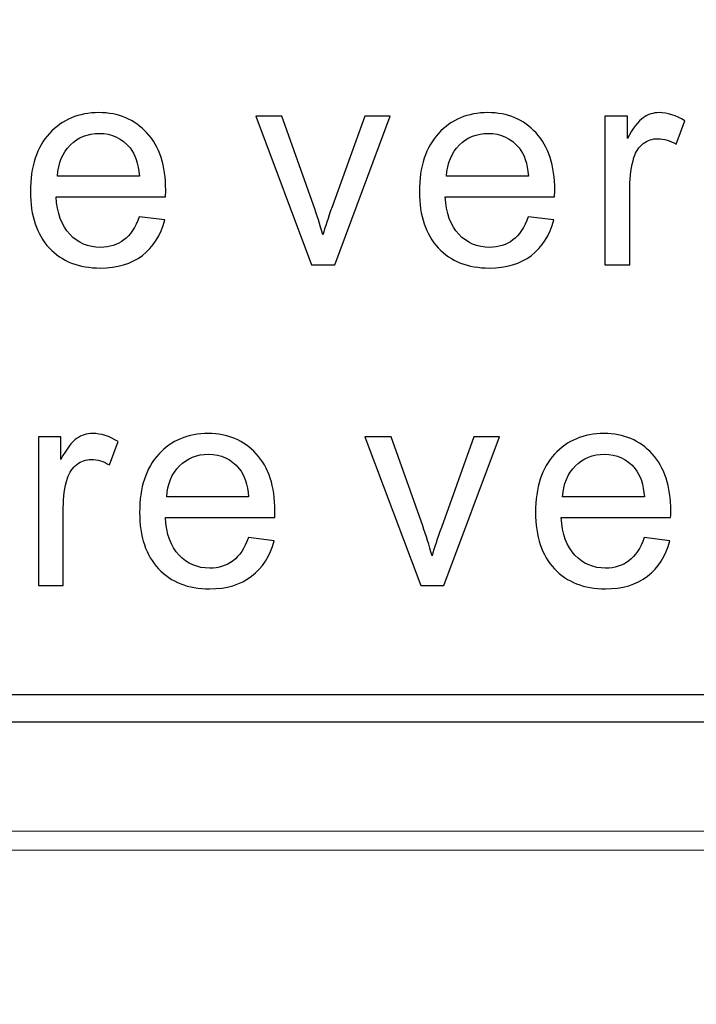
# Model space of a CAD drawing. Header units: millimetres. Extents: x -1114 to 1396, y -630 to 631.
# Tile 56 of 256: x -942.24 to -938.63, y -73.33 to -68.08. Entities that reach past the tile are written whole.
import ezdxf

# ---------------------------------------------------------------- set-up
doc = ezdxf.new("R2010")
doc.units = ezdxf.units.MM
doc.header["$MEASUREMENT"] = 0
doc.dimstyles.get("Standard").update_dxf_attribs({"dimtxt": 3.5, "dimasz": 0.18, "dimexe": 0.18, "dimexo": 0.0625, "dimgap": 0.09, "dimtad": 0, "dimtih": 1, "dimtoh": 1, "dimdec": 4, "dimzin": 0, "dimdsep": 46, "dimtxsty": 'Standard', "dimcen": 0.09, "dimadec": 0, "dimazin": 0, "dimtfac": 1, "dimtdec": 4, "dimtofl": 0, "dimtmove": 0, "dimatfit": 3, "dimfxl": 0, "dimtolj": 1, "dimtzin": 0, "dimarcsym": 0})

# ---------------------------------------------------------------- blocks, each defined once
blk = doc.blocks.new('*D10')
at = {"color": 0, "lineweight": -2}
for p, q in [((-926.7614, -47.5883), (-1024.9791, -47.5883)), ((-1024.7991, -47.7683), (-1024.7991, -63.361)), ((-1024.7991, -82.6338), (-1024.7991, -67.041)), ((-974.2869, -82.8138), (-1024.9791, -82.8138))]:
    blk.add_line(p, q, dxfattribs=at)
at = {"color": 0}
for points in [[(-1024.7691, -47.7683), (-1024.8291, -47.7683), (-1024.7991, -47.5883)], [(-1024.8291, -82.6338), (-1024.7691, -82.6338), (-1024.7991, -82.8138)]]:
    blk.add_solid(points, dxfattribs=at)
at = {"layer": 'Defpoints', "color": 0}
for p in [(-926.6989, -47.5883), (-1024.7991, -82.8138), (-974.2244, -82.8138)]:
    blk.add_point(p, dxfattribs=at)
at = {"color": 0, "insert": (-1024.7991, -65.201), "char_height": 3.5, "attachment_point": 5}
blk.add_mtext('\\A1;35.2%%p0.5', dxfattribs=at)

msp = doc.modelspace()

# ---------------------------------------------------------------- linework, layer by layer
at = {"lineweight": 18}
msp.add_open_spline([(1038.9843, -629.7647), (1038.9843, -629.7647), (-1111.4882, -629.7647), (-1111.4882, -629.7647), (-1111.4882, -629.7647), (-1111.4882, -629.7647), (-1111.4882, 630.7883), (-1111.4882, 630.7883), (-1111.4882, 630.7883), (-1111.4882, 630.7883), (1038.9843, 630.7883), (1038.9843, 630.7883)], degree=3, knots=[0, 0, 0, 0, 0.333333, 0.333333, 0.333333, 0.333333, 0.666667, 0.666667, 0.666667, 0.666667, 1, 1, 1, 1], dxfattribs=at)
for points, knots in [([(-941.5994, -69.129), (-941.5994, -69.129), (-941.4623, -69.146), (-941.4623, -69.146), (-941.4623, -69.146), (-941.4839, -69.2272), (-941.5238, -69.2904), (-941.5824, -69.3353), (-941.5824, -69.3353), (-941.641, -69.3801), (-941.7156, -69.4024), (-941.8066, -69.4024), (-941.8066, -69.4024), (-941.9212, -69.4024), (-942.0119, -69.3667), (-942.079, -69.2953), (-942.079, -69.2953), (-942.146, -69.2237), (-942.1794, -69.1235), (-942.1794, -68.9945), (-942.1794, -68.9945), (-942.1794, -68.8612), (-942.1458, -68.7575), (-942.078, -68.6838), (-942.078, -68.6838), (-942.0099, -68.6102), (-941.9221, -68.5732), (-941.8139, -68.5732), (-941.8139, -68.5732), (-941.7091, -68.5732), (-941.6236, -68.6095), (-941.5576, -68.6816), (-941.5576, -68.6816), (-941.491, -68.7539), (-941.4577, -68.8554), (-941.4577, -68.9863), (-941.4577, -68.9863), (-941.4577, -68.9942), (-941.458, -69.0063), (-941.4587, -69.0219), (-941.4587, -69.0219), (-941.4587, -69.0219), (-942.0423, -69.0219), (-942.0423, -69.0219), (-942.0423, -69.0219), (-942.0374, -69.1094), (-942.0132, -69.1762), (-941.9693, -69.2223), (-941.9693, -69.2223), (-941.9258, -69.2688), (-941.8711, -69.2921), (-941.8057, -69.2921), (-941.8057, -69.2921), (-941.7572, -69.2921), (-941.7156, -69.279), (-941.6813, -69.2528), (-941.6813, -69.2528), (-941.6469, -69.2272), (-941.6194, -69.1856), (-941.5994, -69.129)], [0, 0, 0, 0, 0.066667, 0.066667, 0.066667, 0.066667, 0.133333, 0.133333, 0.133333, 0.133333, 0.2, 0.2, 0.2, 0.2, 0.266667, 0.266667, 0.266667, 0.266667, 0.333333, 0.333333, 0.333333, 0.333333, 0.4, 0.4, 0.4, 0.4, 0.466667, 0.466667, 0.466667, 0.466667, 0.533333, 0.533333, 0.533333, 0.533333, 0.6, 0.6, 0.6, 0.6, 0.666667, 0.666667, 0.666667, 0.666667, 0.733333, 0.733333, 0.733333, 0.733333, 0.8, 0.8, 0.8, 0.8, 0.866667, 0.866667, 0.866667, 0.866667, 0.933333, 0.933333, 0.933333, 0.933333, 1, 1, 1, 1]), ([(-940.6799, -69.3845), (-940.6799, -69.3845), (-940.9777, -68.5913), (-940.9777, -68.5913), (-940.9777, -68.5913), (-940.9777, -68.5913), (-940.8377, -68.5913), (-940.8377, -68.5913), (-940.8377, -68.5913), (-940.8377, -68.5913), (-940.6694, -69.0663), (-940.6694, -69.0663), (-940.6694, -69.0663), (-940.6514, -69.1177), (-940.6347, -69.1707), (-940.6194, -69.2261), (-940.6194, -69.2261), (-940.6076, -69.1845), (-940.5912, -69.134), (-940.5699, -69.0751), (-940.5699, -69.0751), (-940.5699, -69.0751), (-940.3961, -68.5913), (-940.3961, -68.5913), (-940.3961, -68.5913), (-940.3961, -68.5913), (-940.2596, -68.5913), (-940.2596, -68.5913), (-940.2596, -68.5913), (-940.2596, -68.5913), (-940.5562, -69.3845), (-940.5562, -69.3845), (-940.5562, -69.3845), (-940.5562, -69.3845), (-940.6799, -69.3845), (-940.6799, -69.3845)], [0, 0, 0, 0, 0.111111, 0.111111, 0.111111, 0.111111, 0.222222, 0.222222, 0.222222, 0.222222, 0.333333, 0.333333, 0.333333, 0.333333, 0.444444, 0.444444, 0.444444, 0.444444, 0.555556, 0.555556, 0.555556, 0.555556, 0.666667, 0.666667, 0.666667, 0.666667, 0.777778, 0.777778, 0.777778, 0.777778, 0.888889, 0.888889, 0.888889, 0.888889, 1, 1, 1, 1]), ([(-939.5238, -69.129), (-939.5238, -69.129), (-939.3867, -69.146), (-939.3867, -69.146), (-939.3867, -69.146), (-939.4083, -69.2272), (-939.4482, -69.2904), (-939.5068, -69.3353), (-939.5068, -69.3353), (-939.5654, -69.3801), (-939.6401, -69.4024), (-939.731, -69.4024), (-939.731, -69.4024), (-939.8456, -69.4024), (-939.9363, -69.3667), (-940.0034, -69.2953), (-940.0034, -69.2953), (-940.0705, -69.2237), (-940.1038, -69.1235), (-940.1038, -68.9945), (-940.1038, -68.9945), (-940.1038, -68.8612), (-940.0702, -68.7575), (-940.0024, -68.6838), (-940.0024, -68.6838), (-939.9343, -68.6102), (-939.8466, -68.5732), (-939.7383, -68.5732), (-939.7383, -68.5732), (-939.6335, -68.5732), (-939.548, -68.6095), (-939.482, -68.6816), (-939.482, -68.6816), (-939.4154, -68.7539), (-939.3821, -68.8554), (-939.3821, -68.9863), (-939.3821, -68.9863), (-939.3821, -68.9942), (-939.3824, -69.0063), (-939.3831, -69.0219), (-939.3831, -69.0219), (-939.3831, -69.0219), (-939.9667, -69.0219), (-939.9667, -69.0219), (-939.9667, -69.0219), (-939.9618, -69.1094), (-939.9376, -69.1762), (-939.8938, -69.2223), (-939.8938, -69.2223), (-939.8502, -69.2688), (-939.7955, -69.2921), (-939.7301, -69.2921), (-939.7301, -69.2921), (-939.6817, -69.2921), (-939.6401, -69.279), (-939.6057, -69.2528), (-939.6057, -69.2528), (-939.5713, -69.2272), (-939.5438, -69.1856), (-939.5238, -69.129)], [0, 0, 0, 0, 0.066667, 0.066667, 0.066667, 0.066667, 0.133333, 0.133333, 0.133333, 0.133333, 0.2, 0.2, 0.2, 0.2, 0.266667, 0.266667, 0.266667, 0.266667, 0.333333, 0.333333, 0.333333, 0.333333, 0.4, 0.4, 0.4, 0.4, 0.466667, 0.466667, 0.466667, 0.466667, 0.533333, 0.533333, 0.533333, 0.533333, 0.6, 0.6, 0.6, 0.6, 0.666667, 0.666667, 0.666667, 0.666667, 0.733333, 0.733333, 0.733333, 0.733333, 0.8, 0.8, 0.8, 0.8, 0.866667, 0.866667, 0.866667, 0.866667, 0.933333, 0.933333, 0.933333, 0.933333, 1, 1, 1, 1]), ([(-939.1142, -69.3845), (-939.1142, -69.3845), (-939.1142, -68.5913), (-939.1142, -68.5913), (-939.1142, -68.5913), (-939.1142, -68.5913), (-938.9947, -68.5913), (-938.9947, -68.5913), (-938.9947, -68.5913), (-938.9947, -68.5913), (-938.9947, -68.7115), (-938.9947, -68.7115), (-938.9947, -68.7115), (-938.9642, -68.6552), (-938.9361, -68.6182), (-938.9102, -68.6002), (-938.9102, -68.6002), (-938.8844, -68.5822), (-938.8559, -68.5733), (-938.8251, -68.5733), (-938.8251, -68.5733), (-938.7803, -68.5733), (-938.7347, -68.5878), (-938.6886, -68.6166), (-938.6886, -68.6166), (-938.6886, -68.6166), (-938.7345, -68.7413), (-938.7345, -68.7413), (-938.7345, -68.7413), (-938.7669, -68.722), (-938.7992, -68.7121), (-938.8317, -68.7121), (-938.8317, -68.7121), (-938.8608, -68.7121), (-938.8866, -68.7209), (-938.9099, -68.7387), (-938.9099, -68.7387), (-938.9329, -68.7563), (-938.9496, -68.7809), (-938.9594, -68.8123), (-938.9594, -68.8123), (-938.9741, -68.8601), (-938.9813, -68.9125), (-938.9813, -68.9691), (-938.9813, -68.9691), (-938.9813, -68.9691), (-938.9813, -69.3845), (-938.9813, -69.3845), (-938.9813, -69.3845), (-938.9813, -69.3845), (-939.1142, -69.3845), (-939.1142, -69.3845)], [0, 0, 0, 0, 0.076923, 0.076923, 0.076923, 0.076923, 0.153846, 0.153846, 0.153846, 0.153846, 0.230769, 0.230769, 0.230769, 0.230769, 0.307692, 0.307692, 0.307692, 0.307692, 0.384615, 0.384615, 0.384615, 0.384615, 0.461538, 0.461538, 0.461538, 0.461538, 0.538462, 0.538462, 0.538462, 0.538462, 0.615385, 0.615385, 0.615385, 0.615385, 0.692308, 0.692308, 0.692308, 0.692308, 0.769231, 0.769231, 0.769231, 0.769231, 0.846154, 0.846154, 0.846154, 0.846154, 0.923077, 0.923077, 0.923077, 0.923077, 1, 1, 1, 1]), ([(-942.0352, -68.9117), (-942.0352, -68.9117), (-941.5981, -68.9117), (-941.5981, -68.9117), (-941.5981, -68.9117), (-941.604, -68.8449), (-941.6204, -68.7948), (-941.6479, -68.7614), (-941.6479, -68.7614), (-941.6904, -68.7097), (-941.7451, -68.6838), (-941.8126, -68.6838), (-941.8126, -68.6838), (-941.8734, -68.6838), (-941.9248, -68.7045), (-941.9664, -68.7457), (-941.9664, -68.7457), (-942.008, -68.7873), (-942.0305, -68.8426), (-942.0352, -68.9117)], [0, 0, 0, 0, 0.2, 0.2, 0.2, 0.2, 0.4, 0.4, 0.4, 0.4, 0.6, 0.6, 0.6, 0.6, 0.8, 0.8, 0.8, 0.8, 1, 1, 1, 1]), ([(-939.9596, -68.9117), (-939.9596, -68.9117), (-939.5225, -68.9117), (-939.5225, -68.9117), (-939.5225, -68.9117), (-939.5285, -68.8449), (-939.5448, -68.7948), (-939.5723, -68.7614), (-939.5723, -68.7614), (-939.6149, -68.7097), (-939.6695, -68.6838), (-939.737, -68.6838), (-939.737, -68.6838), (-939.7978, -68.6838), (-939.8492, -68.7045), (-939.8908, -68.7457), (-939.8908, -68.7457), (-939.9324, -68.7873), (-939.9549, -68.8426), (-939.9596, -68.9117)], [0, 0, 0, 0, 0.2, 0.2, 0.2, 0.2, 0.4, 0.4, 0.4, 0.4, 0.6, 0.6, 0.6, 0.6, 0.8, 0.8, 0.8, 0.8, 1, 1, 1, 1]), ([(-942.1369, -71.0966), (-942.1369, -71.0966), (-942.1369, -70.3035), (-942.1369, -70.3035), (-942.1369, -70.3035), (-942.1369, -70.3035), (-942.0174, -70.3035), (-942.0174, -70.3035), (-942.0174, -70.3035), (-942.0174, -70.3035), (-942.0174, -70.4236), (-942.0174, -70.4236), (-942.0174, -70.4236), (-941.987, -70.3673), (-941.9589, -70.3303), (-941.933, -70.3123), (-941.933, -70.3123), (-941.9072, -70.2943), (-941.8787, -70.2855), (-941.8479, -70.2855), (-941.8479, -70.2855), (-941.8031, -70.2855), (-941.7575, -70.2998), (-941.7114, -70.3287), (-941.7114, -70.3287), (-941.7114, -70.3287), (-941.7573, -70.4534), (-941.7573, -70.4534), (-941.7573, -70.4534), (-941.7896, -70.4341), (-941.822, -70.4243), (-941.8545, -70.4243), (-941.8545, -70.4243), (-941.8836, -70.4243), (-941.9094, -70.4331), (-941.9327, -70.4507), (-941.9327, -70.4507), (-941.9556, -70.4684), (-941.9723, -70.493), (-941.9821, -70.5244), (-941.9821, -70.5244), (-941.9968, -70.5722), (-942.0041, -70.6246), (-942.0041, -70.6812), (-942.0041, -70.6812), (-942.0041, -70.6812), (-942.0041, -71.0966), (-942.0041, -71.0966), (-942.0041, -71.0966), (-942.0041, -71.0966), (-942.1369, -71.0966), (-942.1369, -71.0966)], [0, 0, 0, 0, 0.076923, 0.076923, 0.076923, 0.076923, 0.153846, 0.153846, 0.153846, 0.153846, 0.230769, 0.230769, 0.230769, 0.230769, 0.307692, 0.307692, 0.307692, 0.307692, 0.384615, 0.384615, 0.384615, 0.384615, 0.461538, 0.461538, 0.461538, 0.461538, 0.538462, 0.538462, 0.538462, 0.538462, 0.615385, 0.615385, 0.615385, 0.615385, 0.692308, 0.692308, 0.692308, 0.692308, 0.769231, 0.769231, 0.769231, 0.769231, 0.846154, 0.846154, 0.846154, 0.846154, 0.923077, 0.923077, 0.923077, 0.923077, 1, 1, 1, 1]), ([(-941.0167, -70.8412), (-941.0167, -70.8412), (-940.8796, -70.8582), (-940.8796, -70.8582), (-940.8796, -70.8582), (-940.9012, -70.9393), (-940.9411, -71.0025), (-940.9996, -71.0474), (-940.9996, -71.0474), (-941.0583, -71.0923), (-941.1329, -71.1145), (-941.2239, -71.1145), (-941.2239, -71.1145), (-941.3385, -71.1145), (-941.4292, -71.0788), (-941.4962, -71.0074), (-941.4962, -71.0074), (-941.5633, -70.9358), (-941.5967, -70.8356), (-941.5967, -70.7066), (-941.5967, -70.7066), (-941.5967, -70.5734), (-941.563, -70.4696), (-941.4953, -70.396), (-941.4953, -70.396), (-941.4272, -70.3224), (-941.3394, -70.2854), (-941.2311, -70.2854), (-941.2311, -70.2854), (-941.1264, -70.2854), (-941.0409, -70.3216), (-940.9748, -70.3937), (-940.9748, -70.3937), (-940.9083, -70.466), (-940.8749, -70.5675), (-940.8749, -70.6985), (-940.8749, -70.6985), (-940.8749, -70.7063), (-940.8753, -70.7184), (-940.8759, -70.7341), (-940.8759, -70.7341), (-940.8759, -70.7341), (-941.4596, -70.7341), (-941.4596, -70.7341), (-941.4596, -70.7341), (-941.4547, -70.8215), (-941.4305, -70.8883), (-941.3866, -70.9344), (-941.3866, -70.9344), (-941.343, -70.9809), (-941.2884, -71.0042), (-941.2229, -71.0042), (-941.2229, -71.0042), (-941.1744, -71.0042), (-941.1329, -70.9911), (-941.0985, -70.9649), (-941.0985, -70.9649), (-941.0641, -70.9393), (-941.0367, -70.8978), (-941.0167, -70.8412)], [0, 0, 0, 0, 0.066667, 0.066667, 0.066667, 0.066667, 0.133333, 0.133333, 0.133333, 0.133333, 0.2, 0.2, 0.2, 0.2, 0.266667, 0.266667, 0.266667, 0.266667, 0.333333, 0.333333, 0.333333, 0.333333, 0.4, 0.4, 0.4, 0.4, 0.466667, 0.466667, 0.466667, 0.466667, 0.533333, 0.533333, 0.533333, 0.533333, 0.6, 0.6, 0.6, 0.6, 0.666667, 0.666667, 0.666667, 0.666667, 0.733333, 0.733333, 0.733333, 0.733333, 0.8, 0.8, 0.8, 0.8, 0.866667, 0.866667, 0.866667, 0.866667, 0.933333, 0.933333, 0.933333, 0.933333, 1, 1, 1, 1]), ([(-940.0972, -71.0966), (-940.0972, -71.0966), (-940.395, -70.3035), (-940.395, -70.3035), (-940.395, -70.3035), (-940.395, -70.3035), (-940.2549, -70.3035), (-940.2549, -70.3035), (-940.2549, -70.3035), (-940.2549, -70.3035), (-940.0867, -70.7784), (-940.0867, -70.7784), (-940.0867, -70.7784), (-940.0687, -70.8298), (-940.052, -70.8828), (-940.0366, -70.9381), (-940.0366, -70.9381), (-940.0248, -70.8966), (-940.0085, -70.8462), (-939.9871, -70.7873), (-939.9871, -70.7873), (-939.9871, -70.7873), (-939.8133, -70.3035), (-939.8133, -70.3035), (-939.8133, -70.3035), (-939.8133, -70.3035), (-939.6768, -70.3035), (-939.6768, -70.3035), (-939.6768, -70.3035), (-939.6768, -70.3035), (-939.9734, -71.0966), (-939.9734, -71.0966), (-939.9734, -71.0966), (-939.9734, -71.0966), (-940.0972, -71.0966), (-940.0972, -71.0966)], [0, 0, 0, 0, 0.111111, 0.111111, 0.111111, 0.111111, 0.222222, 0.222222, 0.222222, 0.222222, 0.333333, 0.333333, 0.333333, 0.333333, 0.444444, 0.444444, 0.444444, 0.444444, 0.555556, 0.555556, 0.555556, 0.555556, 0.666667, 0.666667, 0.666667, 0.666667, 0.777778, 0.777778, 0.777778, 0.777778, 0.888889, 0.888889, 0.888889, 0.888889, 1, 1, 1, 1]), ([(-938.9046, -70.8412), (-938.9046, -70.8412), (-938.7675, -70.8582), (-938.7675, -70.8582), (-938.7675, -70.8582), (-938.7891, -70.9393), (-938.829, -71.0025), (-938.8877, -71.0474), (-938.8877, -71.0474), (-938.9462, -71.0923), (-939.0208, -71.1145), (-939.1118, -71.1145), (-939.1118, -71.1145), (-939.2264, -71.1145), (-939.3171, -71.0788), (-939.3842, -71.0074), (-939.3842, -71.0074), (-939.4513, -70.9358), (-939.4847, -70.8356), (-939.4847, -70.7066), (-939.4847, -70.7066), (-939.4847, -70.5734), (-939.451, -70.4696), (-939.3833, -70.396), (-939.3833, -70.396), (-939.3151, -70.3224), (-939.2274, -70.2854), (-939.1191, -70.2854), (-939.1191, -70.2854), (-939.0143, -70.2854), (-938.9289, -70.3216), (-938.8627, -70.3937), (-938.8627, -70.3937), (-938.7963, -70.466), (-938.7629, -70.5675), (-938.7629, -70.6985), (-938.7629, -70.6985), (-938.7629, -70.7063), (-938.7632, -70.7184), (-938.7639, -70.7341), (-938.7639, -70.7341), (-938.7639, -70.7341), (-939.3475, -70.7341), (-939.3475, -70.7341), (-939.3475, -70.7341), (-939.3426, -70.8215), (-939.3184, -70.8883), (-939.2745, -70.9344), (-939.2745, -70.9344), (-939.231, -70.9809), (-939.1763, -71.0042), (-939.1109, -71.0042), (-939.1109, -71.0042), (-939.0624, -71.0042), (-939.0208, -70.9911), (-938.9865, -70.9649), (-938.9865, -70.9649), (-938.9522, -70.9393), (-938.9246, -70.8978), (-938.9046, -70.8412)], [0, 0, 0, 0, 0.066667, 0.066667, 0.066667, 0.066667, 0.133333, 0.133333, 0.133333, 0.133333, 0.2, 0.2, 0.2, 0.2, 0.266667, 0.266667, 0.266667, 0.266667, 0.333333, 0.333333, 0.333333, 0.333333, 0.4, 0.4, 0.4, 0.4, 0.466667, 0.466667, 0.466667, 0.466667, 0.533333, 0.533333, 0.533333, 0.533333, 0.6, 0.6, 0.6, 0.6, 0.666667, 0.666667, 0.666667, 0.666667, 0.733333, 0.733333, 0.733333, 0.733333, 0.8, 0.8, 0.8, 0.8, 0.866667, 0.866667, 0.866667, 0.866667, 0.933333, 0.933333, 0.933333, 0.933333, 1, 1, 1, 1]), ([(-941.4524, -70.6239), (-941.4524, -70.6239), (-941.0154, -70.6239), (-941.0154, -70.6239), (-941.0154, -70.6239), (-941.0213, -70.557), (-941.0377, -70.5069), (-941.0651, -70.4735), (-941.0651, -70.4735), (-941.1077, -70.4219), (-941.1624, -70.396), (-941.2298, -70.396), (-941.2298, -70.396), (-941.2907, -70.396), (-941.3421, -70.4167), (-941.3837, -70.4579), (-941.3837, -70.4579), (-941.4253, -70.4994), (-941.4478, -70.5547), (-941.4524, -70.6239)], [0, 0, 0, 0, 0.2, 0.2, 0.2, 0.2, 0.4, 0.4, 0.4, 0.4, 0.6, 0.6, 0.6, 0.6, 0.8, 0.8, 0.8, 0.8, 1, 1, 1, 1]), ([(-939.3403, -70.6239), (-939.3403, -70.6239), (-938.9033, -70.6239), (-938.9033, -70.6239), (-938.9033, -70.6239), (-938.9092, -70.557), (-938.9256, -70.5069), (-938.9531, -70.4735), (-938.9531, -70.4735), (-938.9957, -70.4219), (-939.0503, -70.396), (-939.1178, -70.396), (-939.1178, -70.396), (-939.1787, -70.396), (-939.2301, -70.4167), (-939.2716, -70.4579), (-939.2716, -70.4579), (-939.3132, -70.4994), (-939.3357, -70.5547), (-939.3403, -70.6239)], [0, 0, 0, 0, 0.2, 0.2, 0.2, 0.2, 0.4, 0.4, 0.4, 0.4, 0.6, 0.6, 0.6, 0.6, 0.8, 0.8, 0.8, 0.8, 1, 1, 1, 1]), ([(-948.5366, -71.7521), (-948.5366, -71.7521), (-948.4773, -71.6794), (-948.4773, -71.6794), (-948.4773, -71.6794), (-948.4773, -71.6794), (-908.4048, -71.6794), (-908.4048, -71.6794), (-908.4048, -71.6794), (-908.4048, -71.6794), (-908.4048, -71.8251), (-908.4048, -71.8251), (-908.4048, -71.8251), (-908.4048, -71.8251), (-948.4773, -71.8251), (-948.4773, -71.8251), (-948.4773, -71.8251), (-948.4773, -71.8251), (-948.5366, -71.7521), (-948.5366, -71.7521)], [0, 0, 0, 0, 0.2, 0.2, 0.2, 0.2, 0.4, 0.4, 0.4, 0.4, 0.6, 0.6, 0.6, 0.6, 0.8, 0.8, 0.8, 0.8, 1, 1, 1, 1])]:
    msp.add_open_spline(points, degree=3, knots=knots)
for points in [[(-969.2244, -72.4085), (-969.2244, -72.4085), (-869.7244, -72.4085), (-869.7244, -72.4085)], [(-950.2744, -72.5085), (-950.2744, -72.5085), (-893.1744, -72.5085), (-893.1744, -72.5085)]]:
    msp.add_open_spline(points, degree=3, dxfattribs=at)

# ---------------------------------------------------------------- dimensions: what is measured, and where the dimension line sits
at = {"color": 1}
dim = msp.add_linear_dim(base=(-1024.7991, -82.8138), p1=(-926.6989, -47.5883), p2=(-974.2244, -82.8138), angle=90, dimstyle='Standard', override={"dimdec": 1, "dimtxsty": 'Standard', "dimtol": 1, "dimtp": 0.5, "dimtm": 0.5, "dimtdec": 1}, dxfattribs=at)
dim.commit()
dim.dimension.update_dxf_attribs({"geometry": '*D10', "text_midpoint": (-1024.7991, -65.201)})

doc.saveas('drawing.dxf')
